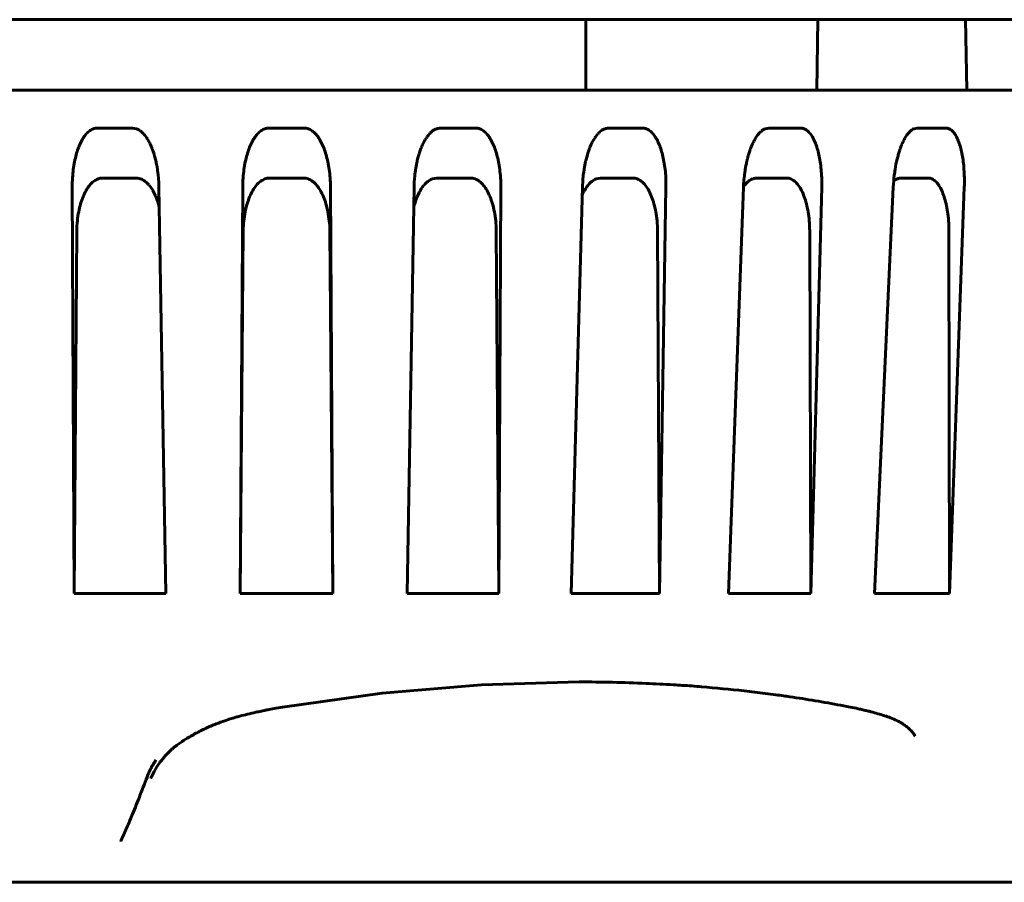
# Model space of a CAD drawing. Header units: millimetres. Extents: x 0 to 210, y 0 to 297.
# Tile 4 of 18: x 83 to 94, y 98 to 108. Entities that reach past the tile are written whole.
import ezdxf

# ---------------------------------------------------------------- set-up
doc = ezdxf.new("R2010")
doc.units = ezdxf.units.MM
doc.linetypes.add('K5LT_BASIC', pattern=[0])
doc.layers.add('Системный слой', color=7, linetype='Continuous')

# ---------------------------------------------------------------- blocks, each defined once
blk = doc.blocks.new('U75')
at = {"layer": 'Системный слой', "color": 150, "linetype": 'K5LT_BASIC', "lineweight": 60, "true_color": 0x0080ff}
for p, q in [((93.369, 107.934), (93.387, 107.934)), ((93.659, 107.934), (93.705, 107.934))]:
    blk.add_line(p, q, dxfattribs=at)
blk = doc.blocks.new('U77')
at = {"layer": 'Системный слой', "color": 150, "linetype": 'K5LT_BASIC', "lineweight": 60, "true_color": 0x0080ff}
for p, q in [((91.25, 106.033), (91.263, 106.052)), ((91.263, 106.052), (91.264, 106.052)), ((91.264, 106.052), (91.265, 106.054)), ((91.265, 106.054), (91.268, 106.057)), ((91.268, 106.057), (91.273, 106.063)), ((91.273, 106.063), (91.282, 106.074)), ((91.282, 106.074), (91.303, 106.094)), ((91.303, 106.094), (91.306, 106.097)), ((91.306, 106.097), (91.307, 106.097)), ((91.307, 106.097), (91.309, 106.099)), ((91.309, 106.099), (91.313, 106.102)), ((91.313, 106.102), (91.32, 106.108)), ((91.32, 106.108), (91.336, 106.117)), ((91.336, 106.117), (91.352, 106.124)), ((91.352, 106.124), (91.353, 106.125)), ((91.353, 106.125), (91.355, 106.126)), ((91.355, 106.126), (91.359, 106.127)), ((91.359, 106.127), (91.367, 106.129)), ((91.367, 106.129), (91.382, 106.133)), ((91.382, 106.133), (91.398, 106.134))]:
    blk.add_line(p, q, dxfattribs=at)
blk = doc.blocks.new('U81')
at = {"layer": 'Системный слой', "color": 150, "linetype": 'K5LT_BASIC', "lineweight": 60, "true_color": 0x0080ff}
for p, q in [((84.369, 106.133), (84.352, 106.134)), ((84.386, 106.129), (84.369, 106.133)), ((84.395, 106.127), (84.386, 106.129)), ((84.399, 106.126), (84.395, 106.127)), ((84.401, 106.125), (84.399, 106.126)), ((84.403, 106.124), (84.401, 106.125)), ((84.42, 106.117), (84.403, 106.124)), ((84.437, 106.108), (84.42, 106.117)), ((84.445, 106.102), (84.437, 106.108)), ((84.45, 106.099), (84.445, 106.102)), ((84.452, 106.097), (84.45, 106.099)), ((84.453, 106.097), (84.452, 106.097)), ((84.469, 106.083), (84.453, 106.097)), ((84.485, 106.068), (84.469, 106.083)), ((84.493, 106.059), (84.485, 106.068)), ((84.496, 106.055), (84.493, 106.059)), ((84.498, 106.053), (84.496, 106.055)), ((84.499, 106.052), (84.498, 106.053)), ((84.513, 106.034), (84.499, 106.052)), ((84.528, 106.013), (84.513, 106.034)), ((84.535, 106.002), (84.528, 106.013)), ((84.538, 105.997), (84.535, 106.002)), ((84.54, 105.994), (84.538, 105.997)), ((84.54, 105.993), (84.54, 105.994)), ((84.552, 105.971), (84.54, 105.993)), ((84.564, 105.947), (84.552, 105.971)), ((84.57, 105.934), (84.564, 105.947)), ((84.573, 105.927), (84.57, 105.934)), ((84.574, 105.924), (84.573, 105.927)), ((84.575, 105.923), (84.574, 105.924)), ((84.59, 105.884), (84.575, 105.923)), ((84.597, 105.863), (84.59, 105.884)), ((84.601, 105.852), (84.597, 105.863)), ((84.602, 105.847), (84.601, 105.852)), ((84.603, 105.844), (84.602, 105.847)), ((84.604, 105.843), (84.603, 105.844)), ((84.614, 105.805), (84.604, 105.843))]:
    blk.add_line(p, q, dxfattribs=at)
blk = doc.blocks.new('U82')
at = {"layer": 'Системный слой', "color": 150, "linetype": 'K5LT_BASIC', "lineweight": 60, "true_color": 0x0080ff}
for p, q in [((89.566, 106.597), (89.572, 106.606)), ((89.572, 106.606), (89.585, 106.623)), ((89.585, 106.623), (89.597, 106.637)), ((89.597, 106.637), (89.598, 106.638)), ((89.598, 106.638), (89.599, 106.639)), ((89.599, 106.639), (89.602, 106.643)), ((89.602, 106.643), (89.609, 106.65)), ((89.609, 106.65), (89.623, 106.662)), ((89.623, 106.662), (89.636, 106.673)), ((89.636, 106.673), (89.637, 106.673)), ((89.637, 106.673), (89.639, 106.674)), ((89.639, 106.674), (89.642, 106.677)), ((89.642, 106.677), (89.649, 106.681)), ((89.649, 106.681), (89.664, 106.689)), ((89.664, 106.689), (89.678, 106.695)), ((89.678, 106.695), (89.679, 106.696)), ((89.679, 106.696), (89.681, 106.696)), ((89.681, 106.696), (89.684, 106.697)), ((89.684, 106.697), (89.692, 106.699)), ((89.692, 106.699), (89.706, 106.702)), ((89.706, 106.702), (89.72, 106.703)), ((89.505, 106.48), (89.51, 106.491)), ((89.51, 106.491), (89.52, 106.514)), ((89.52, 106.514), (89.529, 106.533)), ((89.529, 106.534), (89.531, 106.537)), ((89.529, 106.533), (89.529, 106.534)), ((89.531, 106.537), (89.533, 106.542)), ((89.533, 106.542), (89.539, 106.552)), ((89.539, 106.552), (89.55, 106.573)), ((89.55, 106.573), (89.561, 106.589)), ((89.561, 106.589), (89.562, 106.59)), ((89.562, 106.59), (89.563, 106.593)), ((89.563, 106.593), (89.566, 106.597)), ((89.47, 106.373), (89.477, 106.399)), ((89.477, 106.401), (89.478, 106.404)), ((89.477, 106.399), (89.477, 106.401)), ((89.478, 106.404), (89.48, 106.41)), ((89.48, 106.41), (89.485, 106.423)), ((89.485, 106.423), (89.493, 106.448)), ((89.493, 106.448), (89.501, 106.469)), ((89.501, 106.469), (89.502, 106.471)), ((89.502, 106.471), (89.503, 106.474)), ((89.503, 106.474), (89.505, 106.48)), ((89.441, 106.241), (89.456, 106.321)), ((89.456, 106.321), (89.457, 106.323)), ((89.457, 106.323), (89.458, 106.326)), ((89.458, 106.326), (89.459, 106.333)), ((89.459, 106.333), (89.463, 106.347)), ((89.463, 106.347), (89.47, 106.373)), ((89.428, 106.144), (89.429, 106.153)), ((89.429, 106.153), (89.431, 106.17)), ((89.431, 106.17), (89.435, 106.204)), ((89.435, 106.204), (89.44, 106.233)), ((89.44, 106.239), (89.441, 106.241)), ((89.44, 106.237), (89.44, 106.239)), ((89.44, 106.236), (89.44, 106.237)), ((89.44, 106.235), (89.44, 106.236)), ((89.44, 106.233), (89.44, 106.235)), ((89.44, 106.235), (89.44, 106.235)), ((89.421, 106.03), (89.425, 106.105)), ((89.425, 106.105), (89.427, 106.138)), ((89.427, 106.138), (89.428, 106.14)), ((89.428, 106.14), (89.428, 106.144))]:
    blk.add_line(p, q, dxfattribs=at)
blk = doc.blocks.new('U83')
at = {"layer": 'Системный слой', "color": 150, "linetype": 'K5LT_BASIC', "lineweight": 60, "true_color": 0x0080ff}
for p, q in [((92.956, 106.099), (92.983, 106.118)), ((92.983, 106.118), (92.996, 106.124)), ((92.996, 106.124), (92.997, 106.125)), ((92.997, 106.125), (92.999, 106.126)), ((92.999, 106.126), (93.002, 106.127)), ((93.002, 106.127), (93.009, 106.129)), ((93.009, 106.129), (93.023, 106.132)), ((93.023, 106.132), (93.038, 106.134))]:
    blk.add_line(p, q, dxfattribs=at)
blk = doc.blocks.new('U87')
at = {"layer": 'Системный слой', "color": 150, "linetype": 'K5LT_BASIC', "lineweight": 60, "true_color": 0x0080ff}
for q in [(93.235, 98.134), (93.248, 98.134)]:
    blk.add_line((93.235, 98.134), q, dxfattribs=at)
blk = doc.blocks.new('U88')
at = {"layer": 'Системный слой', "color": 150, "linetype": 'K5LT_BASIC', "lineweight": 60, "true_color": 0x0080ff}
for p, q in [((93.095, 106.605), (93.085, 106.588)), ((93.106, 106.621), (93.095, 106.605)), ((93.111, 106.629), (93.106, 106.621)), ((93.114, 106.633), (93.111, 106.629)), ((93.116, 106.635), (93.114, 106.633)), ((93.127, 106.649), (93.116, 106.636)), ((93.116, 106.636), (93.116, 106.635)), ((93.139, 106.661), (93.127, 106.649)), ((93.145, 106.667), (93.139, 106.661)), ((93.148, 106.67), (93.145, 106.667)), ((93.15, 106.671), (93.148, 106.67)), ((93.151, 106.672), (93.15, 106.671)), ((93.163, 106.681), (93.151, 106.672)), ((93.176, 106.689), (93.163, 106.681)), ((93.182, 106.692), (93.176, 106.689)), ((93.185, 106.694), (93.182, 106.692)), ((93.187, 106.695), (93.185, 106.694)), ((93.188, 106.695), (93.187, 106.695)), ((93.224, 106.703), (93.188, 106.695)), ((93.047, 106.511), (93.038, 106.488)), ((93.052, 106.522), (93.047, 106.511)), ((93.054, 106.527), (93.052, 106.522)), ((93.055, 106.53), (93.054, 106.527)), ((93.056, 106.531), (93.055, 106.53)), ((93.065, 106.55), (93.056, 106.531)), ((93.075, 106.57), (93.065, 106.55)), ((93.08, 106.58), (93.075, 106.57)), ((93.083, 106.585), (93.08, 106.58)), ((93.084, 106.587), (93.083, 106.585)), ((93.085, 106.588), (93.084, 106.587)), ((93.006, 106.388), (93.003, 106.376)), ((93.007, 106.393), (93.006, 106.388)), ((93.008, 106.396), (93.007, 106.393)), ((93.023, 106.445), (93.008, 106.397)), ((93.008, 106.397), (93.008, 106.396)), ((93.025, 106.452), (93.023, 106.445)), ((93.028, 106.461), (93.025, 106.452)), ((93.029, 106.465), (93.028, 106.461)), ((93.03, 106.467), (93.029, 106.465)), ((93.031, 106.468), (93.03, 106.467)), ((93.038, 106.488), (93.031, 106.468)), ((92.983, 106.291), (92.977, 106.261)), ((92.986, 106.306), (92.983, 106.291)), ((92.988, 106.314), (92.986, 106.306)), ((92.989, 106.319), (92.988, 106.317)), ((92.988, 106.317), (92.988, 106.314)), ((92.997, 106.353), (92.989, 106.319)), ((93.003, 106.376), (92.997, 106.353)), ((92.963, 106.167), (92.96, 106.135)), ((92.968, 106.201), (92.963, 106.167)), ((92.97, 106.218), (92.968, 106.201)), ((92.972, 106.226), (92.97, 106.218)), ((92.977, 106.261), (92.972, 106.232)), ((92.972, 106.232), (92.972, 106.23)), ((92.972, 106.23), (92.972, 106.226)), ((92.954, 106.064), (92.952, 106.03)), ((92.957, 106.101), (92.954, 106.064)), ((92.958, 106.12), (92.957, 106.101)), ((92.959, 106.129), (92.958, 106.12)), ((92.96, 106.133), (92.959, 106.129)), ((92.96, 106.135), (92.96, 106.133))]:
    blk.add_line(p, q, dxfattribs=at)
blk = doc.blocks.new('U91')
at = {"layer": 'Системный слой', "color": 150, "linetype": 'K5LT_BASIC', "lineweight": 60, "true_color": 0x0080ff}
for p, q in [((87.652, 106.597), (87.658, 106.606)), ((87.658, 106.606), (87.671, 106.623)), ((87.671, 106.623), (87.683, 106.637)), ((87.683, 106.637), (87.684, 106.638)), ((87.684, 106.638), (87.686, 106.639)), ((87.686, 106.639), (87.689, 106.643)), ((87.689, 106.643), (87.696, 106.65)), ((87.696, 106.65), (87.71, 106.662)), ((87.71, 106.662), (87.723, 106.673)), ((87.723, 106.673), (87.724, 106.673)), ((87.724, 106.673), (87.726, 106.674)), ((87.726, 106.674), (87.73, 106.677)), ((87.73, 106.677), (87.737, 106.681)), ((87.737, 106.681), (87.752, 106.689)), ((87.752, 106.689), (87.767, 106.695)), ((87.767, 106.695), (87.768, 106.696)), ((87.768, 106.696), (87.77, 106.696)), ((87.77, 106.696), (87.773, 106.697)), ((87.773, 106.697), (87.781, 106.699)), ((87.781, 106.699), (87.796, 106.702)), ((87.796, 106.702), (87.81, 106.703)), ((87.59, 106.48), (87.595, 106.491)), ((87.595, 106.491), (87.605, 106.514)), ((87.605, 106.514), (87.614, 106.533)), ((87.614, 106.533), (87.615, 106.534)), ((87.615, 106.534), (87.616, 106.537)), ((87.616, 106.537), (87.619, 106.542)), ((87.619, 106.542), (87.625, 106.552)), ((87.625, 106.552), (87.636, 106.573)), ((87.636, 106.573), (87.647, 106.589)), ((87.647, 106.59), (87.649, 106.593)), ((87.647, 106.589), (87.647, 106.59)), ((87.649, 106.593), (87.652, 106.597)), ((87.555, 106.375), (87.562, 106.399)), ((87.562, 106.399), (87.563, 106.401)), ((87.563, 106.401), (87.564, 106.404)), ((87.564, 106.404), (87.566, 106.41)), ((87.566, 106.41), (87.57, 106.423)), ((87.57, 106.423), (87.578, 106.448)), ((87.578, 106.448), (87.586, 106.469)), ((87.586, 106.469), (87.587, 106.471)), ((87.587, 106.471), (87.588, 106.474)), ((87.588, 106.474), (87.59, 106.48)), ((87.531, 106.264), (87.536, 106.294)), ((87.536, 106.294), (87.542, 106.321)), ((87.542, 106.323), (87.543, 106.327)), ((87.542, 106.321), (87.542, 106.323)), ((87.543, 106.327), (87.545, 106.334)), ((87.545, 106.334), (87.548, 106.348)), ((87.548, 106.348), (87.555, 106.375)), ((87.515, 106.147), (87.516, 106.158)), ((87.516, 106.158), (87.518, 106.178)), ((87.518, 106.178), (87.523, 106.219)), ((87.523, 106.219), (87.526, 106.234)), ((87.526, 106.236), (87.527, 106.24)), ((87.526, 106.234), (87.526, 106.236)), ((87.527, 106.24), (87.528, 106.248)), ((87.528, 106.248), (87.531, 106.264)), ((87.509, 106.061), (87.511, 106.092)), ((87.509, 106.03), (87.509, 106.061)), ((87.511, 106.092), (87.513, 106.122)), ((87.513, 106.122), (87.514, 106.133)), ((87.514, 106.142), (87.515, 106.147)), ((87.514, 106.139), (87.514, 106.142)), ((87.514, 106.138), (87.514, 106.139)), ((87.514, 106.133), (87.514, 106.138))]:
    blk.add_line(p, q, dxfattribs=at)
blk = doc.blocks.new('U93')
at = {"layer": 'Системный слой', "color": 150, "linetype": 'K5LT_BASIC', "lineweight": 60, "true_color": 0x0080ff}
for p, q in [((91.399, 106.605), (91.388, 106.588)), ((91.411, 106.621), (91.399, 106.605)), ((91.417, 106.629), (91.411, 106.621)), ((91.42, 106.633), (91.417, 106.629)), ((91.421, 106.635), (91.42, 106.633)), ((91.422, 106.636), (91.421, 106.635)), ((91.434, 106.649), (91.422, 106.636)), ((91.447, 106.661), (91.434, 106.649)), ((91.453, 106.667), (91.447, 106.661)), ((91.457, 106.67), (91.453, 106.667)), ((91.458, 106.671), (91.457, 106.67)), ((91.459, 106.672), (91.458, 106.671)), ((91.472, 106.681), (91.459, 106.672)), ((91.486, 106.689), (91.472, 106.681)), ((91.493, 106.692), (91.486, 106.689)), ((91.497, 106.694), (91.493, 106.692)), ((91.498, 106.695), (91.497, 106.694)), ((91.499, 106.695), (91.498, 106.695)), ((91.54, 106.703), (91.499, 106.695)), ((91.348, 106.511), (91.338, 106.488)), ((91.353, 106.522), (91.348, 106.511)), ((91.355, 106.527), (91.353, 106.522)), ((91.357, 106.53), (91.355, 106.527)), ((91.367, 106.55), (91.357, 106.531)), ((91.357, 106.531), (91.357, 106.53)), ((91.377, 106.57), (91.367, 106.55)), ((91.383, 106.58), (91.377, 106.57)), ((91.386, 106.585), (91.383, 106.58)), ((91.387, 106.587), (91.386, 106.585)), ((91.388, 106.588), (91.387, 106.587)), ((91.301, 106.377), (91.295, 106.354)), ((91.304, 106.388), (91.301, 106.377)), ((91.306, 106.394), (91.304, 106.388)), ((91.307, 106.396), (91.306, 106.394)), ((91.314, 106.42), (91.307, 106.398)), ((91.307, 106.398), (91.307, 106.396)), ((91.322, 106.445), (91.314, 106.42)), ((91.326, 106.457), (91.322, 106.445)), ((91.329, 106.463), (91.326, 106.457)), ((91.33, 106.466), (91.329, 106.463)), ((91.338, 106.488), (91.33, 106.468)), ((91.33, 106.468), (91.33, 106.466)), ((91.278, 106.278), (91.27, 106.233)), ((91.283, 106.3), (91.278, 106.278)), ((91.285, 106.31), (91.283, 106.3)), ((91.286, 106.315), (91.285, 106.31)), ((91.287, 106.319), (91.286, 106.318)), ((91.286, 106.318), (91.286, 106.315)), ((91.294, 106.349), (91.287, 106.319)), ((91.295, 106.354), (91.294, 106.349)), ((91.261, 106.167), (91.257, 106.135)), ((91.265, 106.201), (91.261, 106.167)), ((91.268, 106.218), (91.265, 106.201)), ((91.269, 106.226), (91.268, 106.218)), ((91.27, 106.23), (91.269, 106.226)), ((91.27, 106.233), (91.27, 106.232)), ((91.27, 106.232), (91.27, 106.23)), ((91.252, 106.064), (91.25, 106.03)), ((91.254, 106.101), (91.252, 106.064)), ((91.256, 106.12), (91.254, 106.101)), ((91.257, 106.129), (91.256, 106.12)), ((91.257, 106.135), (91.257, 106.133)), ((91.257, 106.133), (91.257, 106.129))]:
    blk.add_line(p, q, dxfattribs=at)
blk = doc.blocks.new('U96')
at = {"layer": 'Системный слой', "color": 150, "linetype": 'K5LT_BASIC', "lineweight": 60, "true_color": 0x0080ff}
for p, q in [((82.544, 98.134), (82.219, 98.134)), ((84.141, 98.134), (83.796, 98.134))]:
    blk.add_line(p, q, dxfattribs=at)
blk = doc.blocks.new('U97')
at = {"layer": 'Системный слой', "color": 150, "linetype": 'K5LT_BASIC', "lineweight": 60, "true_color": 0x0080ff}
for q in [(83.757, 98.134), (83.782, 98.134)]:
    blk.add_line((83.782, 98.134), q, dxfattribs=at)
blk = doc.blocks.new('U100')
at = {"layer": 'Системный слой', "color": 150, "linetype": 'K5LT_BASIC', "lineweight": 60, "true_color": 0x0080ff}
for p, q in [((93.004, 98.134), (93.002, 98.134)), ((94.009, 98.134), (93.241, 98.134))]:
    blk.add_line(p, q, dxfattribs=at)
blk = doc.blocks.new('U102')
at = {"layer": 'Системный слой', "color": 150, "linetype": 'K5LT_BASIC', "lineweight": 60, "true_color": 0x0080ff}
for p, q in [((83.373, 98.134), (83.159, 98.134)), ((83.397, 98.134), (83.381, 98.134))]:
    blk.add_line(p, q, dxfattribs=at)
blk = doc.blocks.new('U103')
at = {"layer": 'Системный слой', "color": 150, "linetype": 'K5LT_BASIC', "lineweight": 60, "true_color": 0x0080ff}
for p, q in [((87.612, 106.042), (87.604, 106.033)), ((87.616, 106.047), (87.612, 106.042)), ((87.617, 106.049), (87.616, 106.047)), ((87.618, 106.051), (87.617, 106.049)), ((87.633, 106.067), (87.618, 106.051)), ((87.649, 106.083), (87.633, 106.067)), ((87.657, 106.09), (87.649, 106.083)), ((87.662, 106.093), (87.657, 106.09)), ((87.664, 106.095), (87.662, 106.093)), ((87.665, 106.096), (87.664, 106.095)), ((87.681, 106.107), (87.665, 106.096)), ((87.699, 106.117), (87.681, 106.107)), ((87.707, 106.121), (87.699, 106.117)), ((87.712, 106.123), (87.707, 106.121)), ((87.714, 106.124), (87.712, 106.123)), ((87.715, 106.124), (87.714, 106.124)), ((87.767, 106.134), (87.715, 106.124)), ((87.553, 105.945), (87.543, 105.921)), ((87.565, 105.969), (87.553, 105.945)), ((87.572, 105.981), (87.565, 105.969)), ((87.575, 105.987), (87.572, 105.981)), ((87.576, 105.989), (87.575, 105.987)), ((87.577, 105.991), (87.576, 105.989)), ((87.59, 106.012), (87.577, 105.991)), ((87.604, 106.033), (87.59, 106.012)), ((87.509, 105.821), (87.505, 105.806)), ((87.512, 105.832), (87.509, 105.821)), ((87.513, 105.837), (87.512, 105.832)), ((87.514, 105.84), (87.513, 105.837)), ((87.515, 105.841), (87.514, 105.84)), ((87.523, 105.868), (87.515, 105.841)), ((87.533, 105.896), (87.523, 105.868)), ((87.538, 105.909), (87.533, 105.896)), ((87.541, 105.916), (87.538, 105.909)), ((87.542, 105.919), (87.541, 105.916)), ((87.543, 105.921), (87.542, 105.919))]:
    blk.add_line(p, q, dxfattribs=at)
blk = doc.blocks.new('U108')
at = {"layer": 'Системный слой', "color": 150, "linetype": 'K5LT_BASIC', "lineweight": 60, "true_color": 0x0080ff}
for q in [(93.34, 98.134), (93.341, 98.134)]:
    blk.add_line((93.341, 98.134), q, dxfattribs=at)
blk = doc.blocks.new('U110')
at = {"layer": 'Системный слой', "color": 150, "linetype": 'K5LT_BASIC', "lineweight": 60, "true_color": 0x0080ff}
for p, q in [((84.308, 106.703), (84.353, 106.695)), ((84.353, 106.695), (84.354, 106.695)), ((84.354, 106.695), (84.356, 106.694)), ((84.356, 106.694), (84.359, 106.692)), ((84.359, 106.692), (84.367, 106.689)), ((84.367, 106.689), (84.382, 106.681)), ((84.382, 106.681), (84.396, 106.672)), ((84.396, 106.672), (84.397, 106.671)), ((84.397, 106.671), (84.399, 106.67)), ((84.399, 106.67), (84.403, 106.667)), ((84.403, 106.667), (84.41, 106.661)), ((84.41, 106.661), (84.424, 106.649)), ((84.424, 106.649), (84.436, 106.636)), ((84.436, 106.636), (84.437, 106.635)), ((84.437, 106.635), (84.439, 106.633)), ((84.439, 106.633), (84.442, 106.629)), ((84.442, 106.629), (84.449, 106.621)), ((84.449, 106.621), (84.461, 106.605)), ((84.461, 106.605), (84.473, 106.588)), ((84.473, 106.588), (84.473, 106.587)), ((84.473, 106.587), (84.475, 106.585)), ((84.475, 106.585), (84.478, 106.58)), ((84.478, 106.58), (84.484, 106.57)), ((84.484, 106.57), (84.495, 106.55)), ((84.495, 106.55), (84.505, 106.531)), ((84.505, 106.531), (84.506, 106.53)), ((84.506, 106.53), (84.507, 106.527)), ((84.507, 106.527), (84.51, 106.522)), ((84.51, 106.522), (84.515, 106.511)), ((84.515, 106.511), (84.525, 106.488)), ((84.525, 106.488), (84.533, 106.468)), ((84.533, 106.468), (84.533, 106.466)), ((84.533, 106.466), (84.535, 106.463)), ((84.535, 106.463), (84.537, 106.457)), ((84.537, 106.457), (84.541, 106.445)), ((84.541, 106.445), (84.55, 106.42)), ((84.55, 106.42), (84.557, 106.397)), ((84.557, 106.397), (84.557, 106.396)), ((84.557, 106.396), (84.558, 106.392)), ((84.558, 106.392), (84.56, 106.386)), ((84.56, 106.386), (84.564, 106.372)), ((84.564, 106.372), (84.571, 106.345)), ((84.571, 106.345), (84.577, 106.319)), ((84.577, 106.319), (84.577, 106.317)), ((84.577, 106.317), (84.578, 106.314)), ((84.578, 106.314), (84.58, 106.306)), ((84.58, 106.306), (84.583, 106.291)), ((84.583, 106.291), (84.589, 106.261)), ((84.589, 106.261), (84.593, 106.232)), ((84.593, 106.232), (84.594, 106.23)), ((84.594, 106.23), (84.594, 106.226)), ((84.594, 106.226), (84.595, 106.218)), ((84.595, 106.218), (84.598, 106.201)), ((84.598, 106.201), (84.602, 106.168)), ((84.602, 106.168), (84.605, 106.136)), ((84.605, 106.136), (84.605, 106.135)), ((84.605, 106.135), (84.605, 106.132)), ((84.605, 106.132), (84.605, 106.127)), ((84.605, 106.127), (84.606, 106.122)), ((84.606, 106.122), (84.608, 106.092)), ((84.608, 106.092), (84.609, 106.061)), ((84.609, 106.061), (84.61, 106.03))]:
    blk.add_line(p, q, dxfattribs=at)
blk = doc.blocks.new('U111')
at = {"layer": 'Системный слой', "color": 150, "linetype": 'K5LT_BASIC', "lineweight": 60, "true_color": 0x0080ff}
for p, q in [((93.236, 98.134), (93.004, 98.134)), ((94.192, 98.134), (94.01, 98.134))]:
    blk.add_line(p, q, dxfattribs=at)
blk = doc.blocks.new('U114')
at = {"layer": 'Системный слой', "color": 150, "linetype": 'K5LT_BASIC', "lineweight": 60, "true_color": 0x0080ff}
for p, q in [((87.147, 100.281), (88.274, 100.377)), ((88.274, 100.377), (89.382, 100.41)), ((86.012, 100.123), (87.147, 100.281)), ((86.012, 100.123), (86.012, 100.123))]:
    blk.add_line(p, q, dxfattribs=at)
blk = doc.blocks.new('U117')
at = {"layer": 'Системный слой', "color": 150, "linetype": 'K5LT_BASIC', "lineweight": 60, "true_color": 0x0080ff}
for p, q in [((83.392, 98.134), (83.396, 98.134)), ((83.397, 98.134), (83.397, 98.134))]:
    blk.add_line(p, q, dxfattribs=at)
blk = doc.blocks.new('U119')
at = {"layer": 'Системный слой', "color": 150, "linetype": 'K5LT_BASIC', "lineweight": 60, "true_color": 0x0080ff}
for p, q in [((89.476, 106.042), (89.469, 106.033)), ((89.48, 106.047), (89.476, 106.042)), ((89.482, 106.049), (89.48, 106.047)), ((89.483, 106.051), (89.482, 106.049)), ((89.497, 106.067), (89.483, 106.051)), ((89.513, 106.083), (89.497, 106.067)), ((89.521, 106.09), (89.513, 106.083)), ((89.525, 106.093), (89.521, 106.09)), ((89.527, 106.095), (89.525, 106.093)), ((89.528, 106.096), (89.527, 106.095)), ((89.544, 106.107), (89.528, 106.096)), ((89.56, 106.117), (89.544, 106.107)), ((89.569, 106.121), (89.56, 106.117)), ((89.573, 106.123), (89.569, 106.121)), ((89.575, 106.124), (89.573, 106.123)), ((89.576, 106.124), (89.575, 106.124)), ((89.626, 106.134), (89.576, 106.124)), ((89.422, 105.951), (89.418, 105.942)), ((89.433, 105.972), (89.422, 105.951)), ((89.438, 105.982), (89.433, 105.972)), ((89.441, 105.987), (89.438, 105.982)), ((89.442, 105.99), (89.441, 105.987)), ((89.443, 105.991), (89.442, 105.99)), ((89.455, 106.012), (89.443, 105.991)), ((89.469, 106.033), (89.455, 106.012))]:
    blk.add_line(p, q, dxfattribs=at)

msp = doc.modelspace()

# ---------------------------------------------------------------- linework, layer by layer
at = {"layer": 'Системный слой', "color": 150, "linetype": 'K5LT_BASIC', "lineweight": 60, "true_color": 0x0080ff}
for p, q in [((115.715, 107.934), (56.404, 107.934)), ((90.225, 107.934), (89.459, 107.934)), ((89.459, 107.934), (89.459, 107.134)), ((92.096, 107.934), (92.082, 107.134)), ((92.164, 107.934), (92.5, 107.934)), ((92.5, 107.934), (92.298, 107.934)), ((93.659, 107.934), (93.377, 107.934)), ((93.772, 107.934), (93.786, 107.134)), ((73.559, 107.134), (98.559, 107.134)), ((84.308, 106.703), (83.909, 106.703)), ((86.261, 106.703), (85.857, 106.703)), ((88.209, 106.703), (87.81, 106.703)), ((90.104, 106.703), (89.72, 106.703)), ((91.54, 106.703), (91.9, 106.703)), ((93.224, 106.703), (93.551, 106.703)), ((93.023, 106.445), (93.021, 106.441)), ((91.294, 106.349), (91.293, 106.346)), ((89.44, 106.238), (89.441, 106.241)), ((83.968, 106.134), (84.352, 106.134)), ((84.606, 106.122), (84.606, 106.117)), ((85.865, 106.134), (86.253, 106.134)), ((87.767, 106.134), (88.15, 106.134)), ((89.626, 106.134), (89.995, 106.134)), ((91.744, 106.134), (91.398, 106.134)), ((93.352, 106.134), (93.038, 106.134)), ((83.625, 106.03), (83.648, 101.415)), ((84.688, 101.415), (84.61, 106.03)), ((85.561, 106.03), (85.533, 101.415)), ((86.586, 101.415), (86.558, 106.03)), ((87.509, 106.03), (87.431, 101.415)), ((88.47, 101.415), (88.494, 106.03)), ((89.421, 106.03), (89.294, 101.415)), ((90.369, 106.03), (90.295, 101.415)), ((91.079, 101.415), (91.25, 106.03)), ((92.139, 106.03), (92.016, 101.415)), ((92.739, 101.415), (92.952, 106.03)), ((93.759, 106.03), (93.591, 101.415)), ((83.648, 101.415), (83.677, 105.533)), ((85.533, 101.415), (85.568, 105.533)), ((86.551, 105.533), (86.586, 101.415)), ((88.442, 105.533), (88.47, 101.415)), ((90.295, 101.415), (90.274, 105.533)), ((92.016, 101.415), (92.003, 105.533)), ((93.591, 101.415), (93.585, 105.533)), ((83.648, 101.415), (84.688, 101.415)), ((85.533, 101.415), (86.586, 101.415)), ((87.431, 101.415), (88.47, 101.415)), ((90.295, 101.415), (89.294, 101.415)), ((92.016, 101.415), (91.079, 101.415)), ((93.591, 101.415), (92.739, 101.415)), ((84.576, 99.525), (84.576, 99.524)), ((84.518, 99.317), (84.518, 99.318)), ((84.518, 99.318), (84.518, 99.318)), ((84.177, 98.601), (84.177, 98.6)), ((84.177, 98.6), (84.177, 98.6)), ((84.177, 98.6), (84.177, 98.6)), ((82.545, 98.134), (83.757, 98.134)), ((83.159, 98.134), (83.397, 98.134)), ((83.397, 98.134), (83.159, 98.134)), ((83.392, 98.134), (83.396, 98.134)), ((83.397, 98.134), (83.393, 98.134)), ((83.397, 98.134), (83.397, 98.134)), ((83.397, 98.134), (83.397, 98.134)), ((83.745, 98.135), (83.745, 98.135)), ((83.782, 98.134), (83.757, 98.134)), ((83.776, 98.134), (83.757, 98.134)), ((83.776, 98.134), (83.757, 98.134)), ((83.757, 98.134), (83.782, 98.134)), ((83.776, 98.134), (83.757, 98.134)), ((83.786, 98.134), (83.782, 98.134)), ((83.797, 98.134), (83.79, 98.134)), ((83.791, 98.134), (83.797, 98.134)), ((84.142, 98.134), (83.797, 98.134)), ((84.142, 98.134), (84.141, 98.134)), ((84.142, 98.134), (84.141, 98.134)), ((85.928, 98.134), (84.142, 98.134)), ((85.928, 98.134), (86.532, 98.134)), ((85.928, 98.134), (86.371, 98.134)), ((86.532, 98.134), (85.928, 98.134)), ((86.371, 98.134), (86.532, 98.134)), ((86.532, 98.134), (88.194, 98.134)), ((88.958, 98.134), (88.194, 98.134)), ((88.194, 98.134), (88.958, 98.134)), ((88.958, 98.134), (93.002, 98.134)), ((90.264, 98.134), (90.264, 98.134)), ((90.537, 98.134), (90.264, 98.134)), ((90.264, 98.134), (90.264, 98.134)), ((90.265, 98.134), (90.264, 98.134)), ((90.537, 98.134), (90.279, 98.134)), ((90.279, 98.134), (90.537, 98.134)), ((93.004, 98.134), (90.537, 98.134)), ((93.002, 98.134), (93.004, 98.134)), ((93.002, 98.134), (93.004, 98.134)), ((93.002, 98.134), (93.235, 98.134)), ((93.248, 98.134), (93.235, 98.134)), ((94.011, 98.134), (94.009, 98.134)), ((94.021, 98.134), (94.009, 98.134)), ((94.009, 98.134), (94.021, 98.134)), ((94.19, 98.134), (94.009, 98.134)), ((94.19, 98.134), (94.192, 98.134))]:
    msp.add_line(p, q, dxfattribs=at)
for centre, major_axis, ratio, start_param, end_param in [((84.303, 99.654), (0.255, -0.158), 0.138995, 6.283087, 6.290747), ((83.791, 98.284), (-0.001, -0.15), 0.926995, 6.283166, 6.288063), ((93.248, 98.284), (0, 0.15), 0.529494, 3.140164, 3.141599)]:
    msp.add_ellipse(centre, major_axis=major_axis, ratio=ratio, start_param=start_param, end_param=end_param, dxfattribs=at)
for points in [[(83.625, 106.03), (83.625, 106.067), (83.627, 106.138), (83.636, 106.235), (83.651, 106.322), (83.669, 106.4), (83.691, 106.47), (83.717, 106.533), (83.748, 106.59), (83.784, 106.638), (83.823, 106.674), (83.866, 106.698), (83.895, 106.703), (83.909, 106.703)], [(85.561, 106.03), (85.561, 106.067), (85.564, 106.138), (85.575, 106.235), (85.59, 106.322), (85.61, 106.4), (85.633, 106.47), (85.66, 106.533), (85.693, 106.59), (85.729, 106.638), (85.769, 106.674), (85.813, 106.698), (85.842, 106.703), (85.857, 106.703)], [(86.261, 106.703), (86.276, 106.703), (86.305, 106.698), (86.35, 106.674), (86.39, 106.638), (86.426, 106.59), (86.458, 106.533), (86.486, 106.47), (86.509, 106.4), (86.528, 106.322), (86.544, 106.235), (86.555, 106.138), (86.558, 106.067), (86.558, 106.03)], [(88.209, 106.703), (88.224, 106.703), (88.253, 106.698), (88.296, 106.674), (88.335, 106.638), (88.37, 106.59), (88.401, 106.533), (88.427, 106.47), (88.449, 106.4), (88.468, 106.322), (88.482, 106.235), (88.492, 106.138), (88.494, 106.067), (88.494, 106.03)], [(90.369, 106.03), (90.37, 106.067), (90.369, 106.138), (90.361, 106.235), (90.348, 106.322), (90.331, 106.4), (90.311, 106.47), (90.287, 106.533), (90.257, 106.59), (90.224, 106.638), (90.187, 106.674), (90.146, 106.698), (90.118, 106.703), (90.104, 106.703)], [(92.139, 106.03), (92.14, 106.067), (92.14, 106.138), (92.133, 106.235), (92.122, 106.322), (92.108, 106.4), (92.09, 106.47), (92.068, 106.533), (92.041, 106.59), (92.011, 106.638), (91.977, 106.674), (91.939, 106.698), (91.913, 106.703), (91.9, 106.703)], [(93.759, 106.03), (93.76, 106.067), (93.761, 106.138), (93.756, 106.235), (93.748, 106.322), (93.735, 106.4), (93.72, 106.47), (93.701, 106.533), (93.678, 106.59), (93.651, 106.638), (93.621, 106.674), (93.586, 106.698), (93.563, 106.703), (93.551, 106.703)], [(83.968, 106.134), (83.951, 106.134), (83.918, 106.127), (83.867, 106.099), (83.821, 106.054), (83.78, 105.993), (83.746, 105.923), (83.719, 105.844), (83.697, 105.753), (83.681, 105.65), (83.677, 105.573), (83.677, 105.533)], [(85.865, 106.134), (85.848, 106.134), (85.814, 106.127), (85.762, 106.099), (85.715, 106.054), (85.674, 105.993), (85.639, 105.923), (85.611, 105.844), (85.588, 105.753), (85.572, 105.65), (85.568, 105.573), (85.568, 105.533)], [(86.551, 105.533), (86.551, 105.573), (86.546, 105.65), (86.53, 105.753), (86.508, 105.844), (86.479, 105.923), (86.445, 105.993), (86.403, 106.054), (86.357, 106.099), (86.305, 106.128), (86.271, 106.134), (86.253, 106.134)], [(88.442, 105.533), (88.442, 105.573), (88.437, 105.65), (88.422, 105.753), (88.4, 105.844), (88.372, 105.923), (88.338, 105.993), (88.298, 106.054), (88.252, 106.099), (88.201, 106.128), (88.167, 106.134), (88.15, 106.134)], [(89.995, 106.134), (90.012, 106.134), (90.044, 106.127), (90.092, 106.099), (90.137, 106.054), (90.176, 105.993), (90.208, 105.923), (90.234, 105.844), (90.255, 105.753), (90.27, 105.65), (90.274, 105.573), (90.274, 105.533)], [(91.744, 106.134), (91.759, 106.134), (91.789, 106.127), (91.834, 106.099), (91.875, 106.054), (91.912, 105.993), (91.942, 105.923), (91.966, 105.844), (91.985, 105.753), (91.999, 105.65), (92.002, 105.573), (92.003, 105.533)], [(93.352, 106.134), (93.366, 106.134), (93.393, 106.127), (93.434, 106.099), (93.471, 106.054), (93.504, 105.993), (93.53, 105.923), (93.552, 105.844), (93.57, 105.753), (93.581, 105.65), (93.585, 105.573), (93.585, 105.533)], [(84.558, 99.496), (84.564, 99.506), (84.57, 99.515), (84.576, 99.525)], [(83.751, 98.134), (83.757, 98.134), (83.771, 98.134), (83.784, 98.134), (83.791, 98.134)], [(93.34, 98.134), (93.324, 98.134), (93.294, 98.134), (93.263, 98.134), (93.248, 98.134)], [(94.104, 98.134), (94.09, 98.134), (94.062, 98.134), (94.035, 98.134), (94.021, 98.134)]]:
    msp.add_open_spline(points, degree=3, dxfattribs=at)
for points, knots in [([(92.461, 100.124), (92.272, 100.161), (92.079, 100.195), (91.836, 100.233), (91.788, 100.24), (91.739, 100.247), (91.737, 100.247), (91.726, 100.249), (91.716, 100.25), (91.676, 100.256), (91.647, 100.26), (91.577, 100.269), (91.537, 100.275), (91.418, 100.29), (91.337, 100.299), (91.097, 100.326), (90.936, 100.342), (90.701, 100.361), (90.628, 100.367), (90.522, 100.373), (90.489, 100.376), (90.351, 100.383), (90.247, 100.389), (89.891, 100.405), (89.638, 100.41), (89.382, 100.41)], [0, 0, 0, 0, 4.8, 4.8, 5.953146, 5.953146, 5.998655, 5.998655, 6.233786, 6.233786, 6.954347, 6.954347, 7.910039, 7.910039, 9.813838, 9.813838, 13.575928, 13.575928, 15.246168, 15.246168, 15.998092, 15.998092, 18.375928, 18.375928, 24, 24, 24, 24]), ([(85.53, 100.021), (85.558, 100.029), (85.587, 100.036), (85.648, 100.051), (85.68, 100.058), (85.732, 100.07), (85.753, 100.074), (85.784, 100.081), (85.796, 100.083), (85.82, 100.088), (85.832, 100.091), (85.869, 100.098), (85.893, 100.102), (85.949, 100.112), (85.98, 100.118), (86.012, 100.123)], [0, 0, 0, 0, 2.694834, 2.694834, 5.694834, 5.694834, 7.60787, 7.60787, 8.652769, 8.652769, 9.846998, 9.846998, 12.086126, 12.086126, 15, 15, 15, 15]), ([(92.854, 100.026), (92.851, 100.026), (92.848, 100.027), (92.822, 100.035), (92.8, 100.042), (92.751, 100.057), (92.725, 100.064), (92.685, 100.074), (92.671, 100.078), (92.649, 100.083), (92.641, 100.085), (92.624, 100.089), (92.615, 100.091), (92.589, 100.097), (92.572, 100.101), (92.524, 100.112), (92.493, 100.118), (92.461, 100.124)], [0, 0, 0, 0, 0.335414, 0.335414, 3, 3, 6, 6, 7.594472, 7.594472, 8.503531, 8.503531, 9.542496, 9.542496, 11.49052, 11.49052, 15, 15, 15, 15]), ([(84.518, 99.318), (84.519, 99.319), (84.519, 99.319), (84.521, 99.325), (84.523, 99.329), (84.535, 99.353), (84.544, 99.373), (84.573, 99.427), (84.594, 99.461), (84.626, 99.503), (84.633, 99.513), (84.651, 99.535), (84.661, 99.547), (84.675, 99.563), (84.68, 99.569), (84.688, 99.578), (84.693, 99.583), (84.703, 99.593), (84.709, 99.599), (84.723, 99.613), (84.731, 99.621), (84.744, 99.634), (84.748, 99.637), (84.761, 99.649), (84.768, 99.655), (84.792, 99.674), (84.808, 99.687), (84.854, 99.72), (84.886, 99.742), (84.954, 99.784), (84.991, 99.806), (85.038, 99.831), (85.047, 99.836), (85.074, 99.85), (85.092, 99.859), (85.15, 99.887), (85.19, 99.905), (85.241, 99.926), (85.251, 99.93), (85.293, 99.946), (85.326, 99.958), (85.4, 99.983), (85.441, 99.996), (85.498, 100.013), (85.514, 100.017), (85.53, 100.021)], [3.391554, 3.391554, 3.391554, 3.391554, 3.440286, 3.440286, 3.70312, 3.70312, 4.900428, 4.900428, 7.019151, 7.019151, 7.660697, 7.660697, 8.446905, 8.446905, 8.757523, 8.757523, 9.068142, 9.068142, 9.448179, 9.448179, 10.039128, 10.039128, 10.349763, 10.349763, 10.845215, 10.845215, 11.803176, 11.803176, 13.422637, 13.422637, 15.180701, 15.180701, 15.583333, 15.583333, 16.388597, 16.388597, 18.086354, 18.086354, 18.482225, 18.482225, 19.795719, 19.795719, 21.38061, 21.38061, 22, 22, 22, 22]), ([(93.2, 99.792), (93.198, 99.797), (93.195, 99.801), (93.19, 99.81), (93.188, 99.814), (93.179, 99.827), (93.172, 99.836), (93.155, 99.856), (93.145, 99.866), (93.123, 99.887), (93.111, 99.897), (93.085, 99.916), (93.072, 99.925), (93.056, 99.936), (93.052, 99.938), (93.038, 99.947), (93.026, 99.953), (93.006, 99.964), (92.999, 99.968), (92.969, 99.982), (92.945, 99.992), (92.899, 100.01), (92.877, 100.018), (92.854, 100.026)], [12.943518, 12.943518, 12.943518, 12.943518, 13.65784, 13.65784, 14.298142, 14.298142, 15.652766, 15.652766, 17.00739, 17.00739, 18.368649, 18.368649, 19.524762, 19.524762, 19.825706, 19.825706, 20.714247, 20.714247, 21.259388, 21.259388, 22.762, 22.762, 24, 24, 24, 24]), ([(84.558, 99.496), (84.551, 99.485), (84.545, 99.474), (84.536, 99.459), (84.533, 99.454), (84.528, 99.445), (84.526, 99.441), (84.521, 99.432), (84.518, 99.426), (84.51, 99.409), (84.505, 99.398), (84.495, 99.376), (84.49, 99.364), (84.482, 99.347), (84.48, 99.34), (84.477, 99.332), (84.476, 99.33), (84.475, 99.329)], [0, 0, 0, 0, 2.8, 2.8, 4.051338, 4.051338, 4.969353, 4.969353, 6.438129, 6.438129, 9.192084, 9.192084, 11.992084, 11.992084, 13.595827, 13.595827, 14, 14, 14, 14]), ([(84.475, 99.329), (84.461, 99.29), (84.446, 99.251), (84.421, 99.187), (84.411, 99.162), (84.392, 99.113), (84.383, 99.089), (84.359, 99.03), (84.345, 98.995), (84.317, 98.926), (84.303, 98.892), (84.276, 98.829), (84.263, 98.798), (84.243, 98.751), (84.235, 98.733), (84.224, 98.709), (84.221, 98.703), (84.215, 98.69), (84.212, 98.682), (84.207, 98.67), (84.204, 98.666), (84.2, 98.656), (84.198, 98.652), (84.194, 98.643), (84.192, 98.638), (84.19, 98.633), (84.19, 98.633), (84.188, 98.628), (84.186, 98.623), (84.183, 98.615), (84.181, 98.611), (84.179, 98.605), (84.178, 98.603), (84.177, 98.601), (84.177, 98.601), (84.177, 98.6)], [0, 0, 0, 0, 2.479238, 2.479238, 4.192918, 4.192918, 5.823752, 5.823752, 8.406115, 8.406115, 11.123542, 11.123542, 13.825006, 13.825006, 15.620481, 15.620481, 16.270235, 16.270235, 17.114053, 17.114053, 17.677811, 17.677811, 18.241569, 18.241569, 18.915987, 18.915987, 18.974437, 18.974437, 19.707305, 19.707305, 20.440173, 20.440173, 20.980667, 20.980667, 20.997195, 20.997195, 20.997195, 20.997195]), ([(96.691, 99.321), (96.672, 99.274), (96.65, 99.227), (96.61, 99.152), (96.594, 99.124), (96.56, 99.069), (96.543, 99.043), (96.493, 98.972), (96.458, 98.928), (96.383, 98.844), (96.343, 98.803), (96.256, 98.725), (96.21, 98.688), (96.11, 98.615), (96.057, 98.581), (95.938, 98.512), (95.871, 98.477), (95.742, 98.418), (95.679, 98.392), (95.55, 98.343), (95.484, 98.321), (95.343, 98.279), (95.269, 98.259), (95.115, 98.223), (95.036, 98.208), (94.872, 98.181), (94.788, 98.169), (94.616, 98.151), (94.528, 98.144), (94.374, 98.136), (94.308, 98.134), (94.225, 98.134), (94.207, 98.134), (94.19, 98.134)], [0, 0, 0, 0, 1.160095, 1.160095, 1.895548, 1.895548, 2.595383, 2.595383, 3.831706, 3.831706, 5.096258, 5.096258, 6.413337, 6.413337, 7.809671, 7.809671, 9.462297, 9.462297, 10.979236, 10.979236, 12.556967, 12.556967, 14.347085, 14.347085, 16.278391, 16.278391, 18.3837, 18.3837, 20.689796, 20.689796, 22.514128, 22.514128, 23, 23, 23, 23]), ([(83.79, 98.134), (83.789, 98.134), (83.787, 98.134), (83.786, 98.134), (83.786, 98.134), (83.785, 98.134), (83.784, 98.134), (83.781, 98.134), (83.779, 98.134), (83.774, 98.134), (83.771, 98.134), (83.765, 98.134), (83.762, 98.134), (83.756, 98.134), (83.753, 98.134), (83.749, 98.134), (83.747, 98.134), (83.745, 98.135)], [0, 0, 0, 0, 1.367228, 1.367228, 1.406477, 1.406477, 2.033378, 2.033378, 3.750606, 3.750606, 6.350606, 6.350606, 8.950606, 8.950606, 11.550606, 11.550606, 13, 13, 13, 13]), ([(93.248, 98.134), (93.252, 98.134), (93.255, 98.134), (93.265, 98.134), (93.271, 98.134), (93.283, 98.134), (93.289, 98.134), (93.301, 98.134), (93.308, 98.134), (93.32, 98.134), (93.326, 98.134), (93.335, 98.134), (93.338, 98.134), (93.341, 98.134)], [0, 0, 0, 0, 1.510465, 1.510465, 4.027906, 4.027906, 6.627906, 6.627906, 9.227906, 9.227906, 11.827906, 11.827906, 13, 13, 13, 13])]:
    msp.add_open_spline(points, degree=3, knots=knots, dxfattribs=at)

# ---------------------------------------------------------------- block references
at = {"layer": 'Системный слой'}
for name in ['U75', 'U110', 'U91', 'U82', 'U93', 'U88', 'U81', 'U103', 'U119', 'U77', 'U83', 'U114', 'U96', 'U102', 'U117', 'U97', 'U100', 'U111', 'U87', 'U108']:
    msp.add_blockref(name, (0, 0), dxfattribs=at)

doc.saveas('drawing.dxf')
